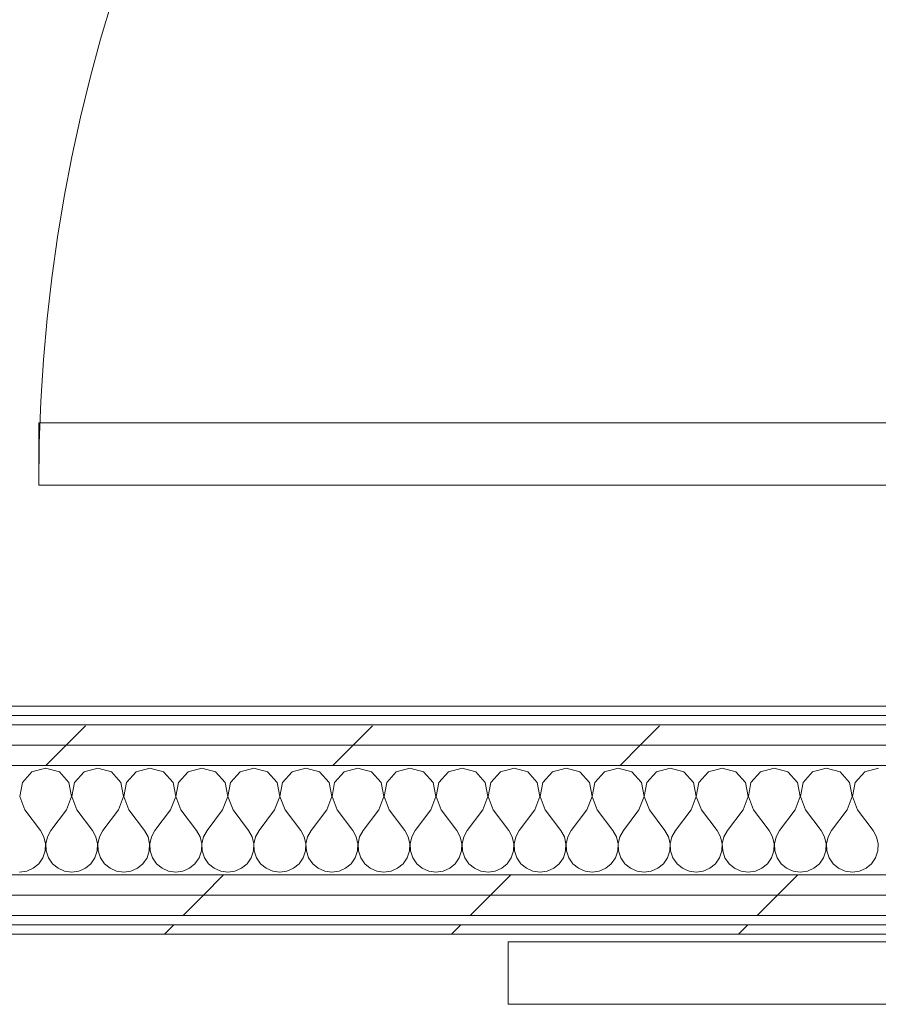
# Model space of a CAD drawing. Header units: millimetres. Extents: x -40968 to 11883, y -18816 to 4378.
# Tile 182 of 209: x 1567 to 2117, y -17322 to -16691. Entities that reach past the tile are written whole.
import ezdxf

# ---------------------------------------------------------------- set-up
doc = ezdxf.new("R2010")
doc.units = ezdxf.units.MM
doc.header["$MEASUREMENT"] = 0
doc.linetypes.add('Wipeout_Contour', pattern=[1000, 0, -1000])
for name, color, linetype in [('Nuevo_08_E_Envans secs', 7, 'Continuous'), ('Nuevo_12_FAÇ_Façana', 7, 'Continuous'), ('Nuevo_Puertas Archicad', 7, 'Continuous')]:
    doc.layers.add(name, color=color, linetype=linetype)
doc.layers.add('Nuevo_12_FAÇ_Façana_Pluma_Nº__1', color=7, linetype='Continuous', lineweight=5)
doc.layers.add('Nuevo_Puertas Archicad_Pluma_Nº__1', color=7, linetype='Continuous', lineweight=5)
for name, color, linetype, lineweight, true_color in [('Nuevo_12_FAÇ_Façana_Pluma_Nº__102', 7, 'Continuous', 5, 0xcccccc), ('Nuevo_12_FAÇ_Façana_Pluma_Nº__171', 171, 'Continuous', 13, 0xaaaaff), ('Nuevo_12_FAÇ_Façana_Pluma_Nº__177', 7, 'Continuous', 15, 0xf7e046), ('Nuevo_Puertas Archicad_Pluma_Nº__3', 7, 'Continuous', 5, 0xa4a4a4)]:
    doc.layers.add(name, color=color, linetype=linetype, lineweight=lineweight, true_color=true_color)
pattern_1 = [(45, (0, 0), (-183.8478, 183.8478), [195, -65]), (45, (7e-14, 183.85), (-183.8478, 183.8478), [195, -65])]

# ---------------------------------------------------------------- blocks, each defined once
blk = doc.blocks.new('Puerta 27_7')
at = {"layer": 'Nuevo_Puertas Archicad_Pluma_Nº__1', "color": 7, "linetype": 'Continuous', "lineweight": 5}
for p, q in [((482, 0), (482, 1044)), ((482, 1044), (522, 1044)), ((522, 1044), (522, 0))]:
    blk.add_line(p, q, dxfattribs=at)
at = {"layer": 'Nuevo_Puertas Archicad_Pluma_Nº__3', "color": 253, "linetype": 'Continuous', "lineweight": 5, "true_color": 0xa4a4a4}
blk.add_arc((522, 0), 1044, 90, 180, dxfattribs=at)
blk = doc.blocks.new('Muro_74_1', base_point=(2622.91, -17276.98))
at = {"layer": 'Nuevo_Puertas Archicad', "color": 253, "linetype": 'Continuous', "lineweight": 5, "true_color": 0xa4a4a6, "xscale": -1, "zscale": 1000, "rotation": 90}
blk.add_blockref('Puerta 27_7', (2622.91, -16467.48), dxfattribs=at)
blk = doc.blocks.new('*X135')
at = {"layer": 'Nuevo_12_FAÇ_Façana_Pluma_Nº__102', "color": 254, "linetype": 'Continuous', "lineweight": 5, "true_color": 0xcccccc}
for p, q in [((1574.57, -17173.13), (1568.43, -17179.86)), ((1583.33, -17170.64), (1574.57, -17173.13)), ((1592.1, -17173.13), (1583.33, -17170.64)), ((1598.24, -17179.86), (1592.1, -17173.13)), ((1607.9, -17173.13), (1601.76, -17179.86)), ((1616.67, -17170.64), (1607.9, -17173.13)), ((1625.43, -17173.13), (1616.67, -17170.64)), ((1631.57, -17179.86), (1625.43, -17173.13)), ((1641.24, -17173.13), (1635.09, -17179.86)), ((1650, -17170.64), (1641.24, -17173.13)), ((1658.76, -17173.13), (1650, -17170.64)), ((1664.91, -17179.86), (1658.76, -17173.13)), ((1674.57, -17173.13), (1668.43, -17179.86)), ((1683.33, -17170.64), (1674.57, -17173.13)), ((1692.1, -17173.13), (1683.33, -17170.64)), ((1698.24, -17179.86), (1692.1, -17173.13)), ((1707.9, -17173.13), (1701.76, -17179.86)), ((1716.67, -17170.64), (1707.9, -17173.13)), ((1725.43, -17173.13), (1716.67, -17170.64)), ((1731.57, -17179.86), (1725.43, -17173.13)), ((1741.24, -17173.13), (1735.09, -17179.86)), ((1750, -17170.64), (1741.24, -17173.13)), ((1758.76, -17173.13), (1750, -17170.64)), ((1764.91, -17179.86), (1758.76, -17173.13)), ((1774.57, -17173.13), (1768.43, -17179.86)), ((1783.33, -17170.64), (1774.57, -17173.13)), ((1792.1, -17173.13), (1783.33, -17170.64)), ((1798.24, -17179.86), (1792.1, -17173.13)), ((1807.9, -17173.13), (1801.76, -17179.86)), ((1816.67, -17170.64), (1807.9, -17173.13)), ((1825.43, -17173.13), (1816.67, -17170.64)), ((1831.57, -17179.86), (1825.43, -17173.13)), ((1841.24, -17173.13), (1835.09, -17179.86)), ((1850, -17170.64), (1841.24, -17173.13)), ((1858.76, -17173.13), (1850, -17170.64)), ((1864.91, -17179.86), (1858.76, -17173.13)), ((1874.57, -17173.13), (1868.43, -17179.86)), ((1883.33, -17170.64), (1874.57, -17173.13)), ((1892.1, -17173.13), (1883.33, -17170.64)), ((1898.24, -17179.86), (1892.1, -17173.13)), ((1907.9, -17173.13), (1901.76, -17179.86)), ((1916.67, -17170.64), (1907.9, -17173.13)), ((1925.43, -17173.13), (1916.67, -17170.64)), ((1931.57, -17179.86), (1925.43, -17173.13)), ((1941.24, -17173.13), (1935.09, -17179.86)), ((1950, -17170.64), (1941.24, -17173.13)), ((1958.76, -17173.13), (1950, -17170.64)), ((1964.91, -17179.86), (1958.76, -17173.13)), ((1974.57, -17173.13), (1968.43, -17179.86)), ((1983.33, -17170.64), (1974.57, -17173.13)), ((1992.1, -17173.13), (1983.33, -17170.64)), ((1998.24, -17179.86), (1992.1, -17173.13)), ((2007.9, -17173.13), (2001.76, -17179.86)), ((2016.67, -17170.64), (2007.9, -17173.13)), ((2025.43, -17173.13), (2016.67, -17170.64)), ((2031.57, -17179.86), (2025.43, -17173.13)), ((2041.24, -17173.13), (2035.09, -17179.86)), ((2050, -17170.64), (2041.24, -17173.13)), ((2058.76, -17173.13), (2050, -17170.64)), ((2064.91, -17179.86), (2058.76, -17173.13)), ((2074.57, -17173.13), (2068.43, -17179.86)), ((2083.33, -17170.64), (2074.57, -17173.13)), ((2092.1, -17173.13), (2083.33, -17170.64)), ((2098.24, -17179.86), (2092.1, -17173.13)), ((2107.9, -17173.13), (2101.76, -17179.86)), ((2116.67, -17170.64), (2107.9, -17173.13)), ((1568.43, -17179.86), (1566.73, -17188.81)), ((1599.93, -17188.81), (1598.24, -17179.86)), ((1601.76, -17179.86), (1600.07, -17188.81)), ((1633.27, -17188.81), (1631.57, -17179.86)), ((1635.09, -17179.86), (1633.4, -17188.81)), ((1666.6, -17188.81), (1664.91, -17179.86)), ((1668.43, -17179.86), (1666.73, -17188.81)), ((1699.93, -17188.81), (1698.24, -17179.86)), ((1701.76, -17179.86), (1700.07, -17188.81)), ((1733.27, -17188.81), (1731.57, -17179.86)), ((1735.09, -17179.86), (1733.4, -17188.81)), ((1766.6, -17188.81), (1764.91, -17179.86)), ((1768.43, -17179.86), (1766.73, -17188.81)), ((1799.93, -17188.81), (1798.24, -17179.86)), ((1801.76, -17179.86), (1800.07, -17188.81)), ((1833.27, -17188.81), (1831.57, -17179.86)), ((1835.09, -17179.86), (1833.4, -17188.81)), ((1866.6, -17188.81), (1864.91, -17179.86)), ((1868.43, -17179.86), (1866.73, -17188.81)), ((1899.93, -17188.81), (1898.24, -17179.86)), ((1901.76, -17179.86), (1900.07, -17188.81)), ((1933.27, -17188.81), (1931.57, -17179.86)), ((1935.09, -17179.86), (1933.4, -17188.81)), ((1966.6, -17188.81), (1964.91, -17179.86)), ((1968.43, -17179.86), (1966.73, -17188.81)), ((1999.93, -17188.81), (1998.24, -17179.86)), ((2001.76, -17179.86), (2000.07, -17188.81)), ((2033.27, -17188.81), (2031.57, -17179.86)), ((2035.09, -17179.86), (2033.4, -17188.81)), ((2066.6, -17188.81), (2064.91, -17179.86)), ((2068.43, -17179.86), (2066.73, -17188.81)), ((2099.93, -17188.81), (2098.24, -17179.86)), ((2101.76, -17179.86), (2100.07, -17188.81)), ((1566.73, -17188.81), (1570, -17197.31)), ((1596.67, -17197.31), (1599.93, -17188.81)), ((1600.07, -17188.81), (1603.33, -17197.31)), ((1630, -17197.31), (1633.27, -17188.81)), ((1633.4, -17188.81), (1636.67, -17197.31)), ((1663.33, -17197.31), (1666.6, -17188.81)), ((1666.73, -17188.81), (1670, -17197.31)), ((1696.67, -17197.31), (1699.93, -17188.81)), ((1700.07, -17188.81), (1703.33, -17197.31)), ((1730, -17197.31), (1733.27, -17188.81)), ((1733.4, -17188.81), (1736.67, -17197.31)), ((1763.33, -17197.31), (1766.6, -17188.81)), ((1766.73, -17188.81), (1770, -17197.31)), ((1796.67, -17197.31), (1799.93, -17188.81)), ((1800.07, -17188.81), (1803.33, -17197.31)), ((1830, -17197.31), (1833.27, -17188.81)), ((1833.4, -17188.81), (1836.67, -17197.31)), ((1863.33, -17197.31), (1866.6, -17188.81)), ((1866.73, -17188.81), (1870, -17197.31)), ((1896.67, -17197.31), (1899.93, -17188.81)), ((1900.07, -17188.81), (1903.33, -17197.31)), ((1930, -17197.31), (1933.27, -17188.81)), ((1933.4, -17188.81), (1936.67, -17197.31)), ((1963.33, -17197.31), (1966.6, -17188.81)), ((1966.73, -17188.81), (1970, -17197.31)), ((1996.67, -17197.31), (1999.93, -17188.81)), ((2000.07, -17188.81), (2003.33, -17197.31)), ((2030, -17197.31), (2033.27, -17188.81)), ((2033.4, -17188.81), (2036.67, -17197.31)), ((2063.33, -17197.31), (2066.6, -17188.81)), ((2066.73, -17188.81), (2070, -17197.31)), ((2096.67, -17197.31), (2099.93, -17188.81)), ((2100.07, -17188.81), (2103.33, -17197.31)), ((1570, -17197.31), (1580, -17210.64)), ((1596.67, -17197.31), (1586.67, -17210.64)), ((1603.33, -17197.31), (1613.33, -17210.64)), ((1630, -17197.31), (1620, -17210.64)), ((1636.67, -17197.31), (1646.67, -17210.64)), ((1663.33, -17197.31), (1653.33, -17210.64)), ((1670, -17197.31), (1680, -17210.64)), ((1696.67, -17197.31), (1686.67, -17210.64)), ((1703.33, -17197.31), (1713.33, -17210.64)), ((1730, -17197.31), (1720, -17210.64)), ((1736.67, -17197.31), (1746.67, -17210.64)), ((1763.33, -17197.31), (1753.33, -17210.64)), ((1770, -17197.31), (1780, -17210.64)), ((1796.67, -17197.31), (1786.67, -17210.64)), ((1803.33, -17197.31), (1813.33, -17210.64)), ((1830, -17197.31), (1820, -17210.64)), ((1836.67, -17197.31), (1846.67, -17210.64)), ((1863.33, -17197.31), (1853.33, -17210.64)), ((1870, -17197.31), (1880, -17210.64)), ((1896.67, -17197.31), (1886.67, -17210.64)), ((1903.33, -17197.31), (1913.33, -17210.64)), ((1930, -17197.31), (1920, -17210.64)), ((1936.67, -17197.31), (1946.67, -17210.64)), ((1963.33, -17197.31), (1953.33, -17210.64)), ((1970, -17197.31), (1980, -17210.64)), ((1996.67, -17197.31), (1986.67, -17210.64)), ((2003.33, -17197.31), (2013.33, -17210.64)), ((2030, -17197.31), (2020, -17210.64)), ((2036.67, -17197.31), (2046.67, -17210.64)), ((2063.33, -17197.31), (2053.33, -17210.64)), ((2070, -17197.31), (2080, -17210.64)), ((2096.67, -17197.31), (2086.67, -17210.64)), ((2103.33, -17197.31), (2113.33, -17210.64)), ((1582.23, -17214.67), (1580, -17210.64)), ((1586.67, -17210.64), (1584.44, -17214.67)), ((1615.56, -17214.67), (1613.33, -17210.64)), ((1620, -17210.64), (1617.77, -17214.67)), ((1648.89, -17214.67), (1646.67, -17210.64)), ((1653.33, -17210.64), (1651.11, -17214.67)), ((1682.23, -17214.67), (1680, -17210.64)), ((1686.67, -17210.64), (1684.44, -17214.67)), ((1715.56, -17214.67), (1713.33, -17210.64)), ((1720, -17210.64), (1717.77, -17214.67)), ((1748.89, -17214.67), (1746.67, -17210.64)), ((1753.33, -17210.64), (1751.11, -17214.67)), ((1782.23, -17214.67), (1780, -17210.64)), ((1786.67, -17210.64), (1784.44, -17214.67)), ((1815.56, -17214.67), (1813.33, -17210.64)), ((1820, -17210.64), (1817.77, -17214.67)), ((1848.89, -17214.67), (1846.67, -17210.64)), ((1853.33, -17210.64), (1851.11, -17214.67)), ((1882.23, -17214.67), (1880, -17210.64)), ((1886.67, -17210.64), (1884.44, -17214.67)), ((1915.56, -17214.67), (1913.33, -17210.64)), ((1920, -17210.64), (1917.77, -17214.67)), ((1948.89, -17214.67), (1946.67, -17210.64)), ((1953.33, -17210.64), (1951.11, -17214.67)), ((1982.23, -17214.67), (1980, -17210.64)), ((1986.67, -17210.64), (1984.44, -17214.67)), ((2015.56, -17214.67), (2013.33, -17210.64)), ((2020, -17210.64), (2017.77, -17214.67)), ((2048.89, -17214.67), (2046.67, -17210.64)), ((2053.33, -17210.64), (2051.11, -17214.67)), ((2082.23, -17214.67), (2080, -17210.64)), ((2086.67, -17210.64), (2084.44, -17214.67)), ((2115.56, -17214.67), (2113.33, -17210.64)), ((1583.27, -17219.15), (1582.23, -17214.67)), ((1583.04, -17223.74), (1583.27, -17219.15)), ((1584.44, -17214.67), (1583.4, -17219.15)), ((1583.4, -17219.15), (1583.62, -17223.74)), ((1616.6, -17219.15), (1615.56, -17214.67)), ((1616.38, -17223.74), (1616.6, -17219.15)), ((1617.77, -17214.67), (1616.73, -17219.15)), ((1616.73, -17219.15), (1616.96, -17223.74)), ((1649.93, -17219.15), (1648.89, -17214.67)), ((1649.71, -17223.74), (1649.93, -17219.15)), ((1651.11, -17214.67), (1650.07, -17219.15)), ((1650.07, -17219.15), (1650.29, -17223.74)), ((1683.27, -17219.15), (1682.23, -17214.67)), ((1683.04, -17223.74), (1683.27, -17219.15)), ((1684.44, -17214.67), (1683.4, -17219.15)), ((1683.4, -17219.15), (1683.62, -17223.74)), ((1716.6, -17219.15), (1715.56, -17214.67)), ((1716.38, -17223.74), (1716.6, -17219.15)), ((1717.77, -17214.67), (1716.73, -17219.15)), ((1716.73, -17219.15), (1716.96, -17223.74)), ((1749.93, -17219.15), (1748.89, -17214.67)), ((1749.71, -17223.74), (1749.93, -17219.15)), ((1751.11, -17214.67), (1750.07, -17219.15)), ((1750.07, -17219.15), (1750.29, -17223.74)), ((1783.27, -17219.15), (1782.23, -17214.67)), ((1783.04, -17223.74), (1783.27, -17219.15)), ((1784.44, -17214.67), (1783.4, -17219.15)), ((1783.4, -17219.15), (1783.62, -17223.74)), ((1816.6, -17219.15), (1815.56, -17214.67)), ((1816.38, -17223.74), (1816.6, -17219.15)), ((1817.77, -17214.67), (1816.73, -17219.15)), ((1816.73, -17219.15), (1816.96, -17223.74)), ((1849.93, -17219.15), (1848.89, -17214.67)), ((1849.71, -17223.74), (1849.93, -17219.15)), ((1851.11, -17214.67), (1850.07, -17219.15)), ((1850.07, -17219.15), (1850.29, -17223.74)), ((1883.27, -17219.15), (1882.23, -17214.67)), ((1883.04, -17223.74), (1883.27, -17219.15)), ((1884.44, -17214.67), (1883.4, -17219.15)), ((1883.4, -17219.15), (1883.62, -17223.74)), ((1916.6, -17219.15), (1915.56, -17214.67)), ((1916.38, -17223.74), (1916.6, -17219.15)), ((1917.77, -17214.67), (1916.73, -17219.15)), ((1916.73, -17219.15), (1916.96, -17223.74)), ((1949.93, -17219.15), (1948.89, -17214.67)), ((1949.71, -17223.74), (1949.93, -17219.15)), ((1951.11, -17214.67), (1950.07, -17219.15)), ((1950.07, -17219.15), (1950.29, -17223.74)), ((1983.27, -17219.15), (1982.23, -17214.67)), ((1983.04, -17223.74), (1983.27, -17219.15)), ((1984.44, -17214.67), (1983.4, -17219.15)), ((1983.4, -17219.15), (1983.62, -17223.74)), ((2016.6, -17219.15), (2015.56, -17214.67)), ((2016.38, -17223.74), (2016.6, -17219.15)), ((2017.77, -17214.67), (2016.73, -17219.15)), ((2016.73, -17219.15), (2016.96, -17223.74)), ((2049.93, -17219.15), (2048.89, -17214.67)), ((2049.71, -17223.74), (2049.93, -17219.15)), ((2051.11, -17214.67), (2050.07, -17219.15)), ((2050.07, -17219.15), (2050.29, -17223.74)), ((2083.27, -17219.15), (2082.23, -17214.67)), ((2083.04, -17223.74), (2083.27, -17219.15)), ((2084.44, -17214.67), (2083.4, -17219.15)), ((2083.4, -17219.15), (2083.62, -17223.74)), ((2116.6, -17219.15), (2115.56, -17214.67)), ((2116.38, -17223.74), (2116.6, -17219.15)), ((1581.57, -17228.1), (1583.04, -17223.74)), ((1583.62, -17223.74), (1585.09, -17228.1)), ((1614.91, -17228.1), (1616.38, -17223.74)), ((1616.96, -17223.74), (1618.43, -17228.1)), ((1648.24, -17228.1), (1649.71, -17223.74)), ((1650.29, -17223.74), (1651.76, -17228.1)), ((1681.57, -17228.1), (1683.04, -17223.74)), ((1683.62, -17223.74), (1685.09, -17228.1)), ((1714.91, -17228.1), (1716.38, -17223.74)), ((1716.96, -17223.74), (1718.43, -17228.1)), ((1748.24, -17228.1), (1749.71, -17223.74)), ((1750.29, -17223.74), (1751.76, -17228.1)), ((1781.57, -17228.1), (1783.04, -17223.74)), ((1783.62, -17223.74), (1785.09, -17228.1)), ((1814.91, -17228.1), (1816.38, -17223.74)), ((1816.96, -17223.74), (1818.43, -17228.1)), ((1848.24, -17228.1), (1849.71, -17223.74)), ((1850.29, -17223.74), (1851.76, -17228.1)), ((1881.57, -17228.1), (1883.04, -17223.74)), ((1883.62, -17223.74), (1885.09, -17228.1)), ((1914.91, -17228.1), (1916.38, -17223.74)), ((1916.96, -17223.74), (1918.43, -17228.1)), ((1948.24, -17228.1), (1949.71, -17223.74)), ((1950.29, -17223.74), (1951.76, -17228.1)), ((1981.57, -17228.1), (1983.04, -17223.74)), ((1983.62, -17223.74), (1985.09, -17228.1)), ((2014.91, -17228.1), (2016.38, -17223.74)), ((2016.96, -17223.74), (2018.43, -17228.1)), ((2048.24, -17228.1), (2049.71, -17223.74)), ((2050.29, -17223.74), (2051.76, -17228.1)), ((2081.57, -17228.1), (2083.04, -17223.74)), ((2083.62, -17223.74), (2085.09, -17228.1)), ((2114.91, -17228.1), (2116.38, -17223.74)), ((1575.43, -17234.82), (1578.97, -17231.89)), ((1578.97, -17231.89), (1581.57, -17228.1)), ((1585.09, -17228.1), (1587.7, -17231.89)), ((1587.7, -17231.89), (1591.24, -17234.82)), ((1608.76, -17234.82), (1612.3, -17231.89)), ((1612.3, -17231.89), (1614.91, -17228.1)), ((1618.43, -17228.1), (1621.03, -17231.89)), ((1621.03, -17231.89), (1624.57, -17234.82)), ((1642.1, -17234.82), (1645.64, -17231.89)), ((1645.64, -17231.89), (1648.24, -17228.1)), ((1651.76, -17228.1), (1654.36, -17231.89)), ((1654.36, -17231.89), (1657.9, -17234.82)), ((1675.43, -17234.82), (1678.97, -17231.89)), ((1678.97, -17231.89), (1681.57, -17228.1)), ((1685.09, -17228.1), (1687.7, -17231.89)), ((1687.7, -17231.89), (1691.24, -17234.82)), ((1708.76, -17234.82), (1712.3, -17231.89)), ((1712.3, -17231.89), (1714.91, -17228.1)), ((1718.43, -17228.1), (1721.03, -17231.89)), ((1721.03, -17231.89), (1724.57, -17234.82)), ((1742.1, -17234.82), (1745.64, -17231.89)), ((1745.64, -17231.89), (1748.24, -17228.1)), ((1751.76, -17228.1), (1754.36, -17231.89)), ((1754.36, -17231.89), (1757.9, -17234.82)), ((1775.43, -17234.82), (1778.97, -17231.89)), ((1778.97, -17231.89), (1781.57, -17228.1)), ((1785.09, -17228.1), (1787.7, -17231.89)), ((1787.7, -17231.89), (1791.24, -17234.82)), ((1808.76, -17234.82), (1812.3, -17231.89)), ((1812.3, -17231.89), (1814.91, -17228.1)), ((1818.43, -17228.1), (1821.03, -17231.89)), ((1821.03, -17231.89), (1824.57, -17234.82)), ((1842.1, -17234.82), (1845.64, -17231.89)), ((1845.64, -17231.89), (1848.24, -17228.1)), ((1851.76, -17228.1), (1854.36, -17231.89)), ((1854.36, -17231.89), (1857.9, -17234.82)), ((1875.43, -17234.82), (1878.97, -17231.89)), ((1878.97, -17231.89), (1881.57, -17228.1)), ((1885.09, -17228.1), (1887.7, -17231.89)), ((1887.7, -17231.89), (1891.24, -17234.82)), ((1908.76, -17234.82), (1912.3, -17231.89)), ((1912.3, -17231.89), (1914.91, -17228.1)), ((1918.43, -17228.1), (1921.03, -17231.89)), ((1921.03, -17231.89), (1924.57, -17234.82)), ((1942.1, -17234.82), (1945.64, -17231.89)), ((1945.64, -17231.89), (1948.24, -17228.1)), ((1951.76, -17228.1), (1954.36, -17231.89)), ((1954.36, -17231.89), (1957.9, -17234.82)), ((1975.43, -17234.82), (1978.97, -17231.89)), ((1978.97, -17231.89), (1981.57, -17228.1)), ((1985.09, -17228.1), (1987.7, -17231.89)), ((1987.7, -17231.89), (1991.24, -17234.82)), ((2008.76, -17234.82), (2012.3, -17231.89)), ((2012.3, -17231.89), (2014.91, -17228.1)), ((2018.43, -17228.1), (2021.03, -17231.89)), ((2021.03, -17231.89), (2024.57, -17234.82)), ((2042.1, -17234.82), (2045.64, -17231.89)), ((2045.64, -17231.89), (2048.24, -17228.1)), ((2051.76, -17228.1), (2054.36, -17231.89)), ((2054.36, -17231.89), (2057.9, -17234.82)), ((2075.43, -17234.82), (2078.97, -17231.89)), ((2078.97, -17231.89), (2081.57, -17228.1)), ((2085.09, -17228.1), (2087.7, -17231.89)), ((2087.7, -17231.89), (2091.24, -17234.82)), ((2108.76, -17234.82), (2112.3, -17231.89)), ((2112.3, -17231.89), (2114.91, -17228.1)), ((1566.67, -17237.31), (1571.22, -17236.67)), ((1571.22, -17236.67), (1575.43, -17234.82)), ((1591.24, -17234.82), (1595.45, -17236.67)), ((1595.45, -17236.67), (1600, -17237.31)), ((1600, -17237.31), (1604.55, -17236.67)), ((1604.55, -17236.67), (1608.76, -17234.82)), ((1624.57, -17234.82), (1628.78, -17236.67)), ((1628.78, -17236.67), (1633.33, -17237.31)), ((1633.33, -17237.31), (1637.89, -17236.67)), ((1637.89, -17236.67), (1642.1, -17234.82)), ((1657.9, -17234.82), (1662.11, -17236.67)), ((1662.11, -17236.67), (1666.67, -17237.31)), ((1666.67, -17237.31), (1671.22, -17236.67)), ((1671.22, -17236.67), (1675.43, -17234.82)), ((1691.24, -17234.82), (1695.45, -17236.67)), ((1695.45, -17236.67), (1700, -17237.31)), ((1700, -17237.31), (1704.55, -17236.67)), ((1704.55, -17236.67), (1708.76, -17234.82)), ((1724.57, -17234.82), (1728.78, -17236.67)), ((1728.78, -17236.67), (1733.33, -17237.31)), ((1733.33, -17237.31), (1737.89, -17236.67)), ((1737.89, -17236.67), (1742.1, -17234.82)), ((1757.9, -17234.82), (1762.11, -17236.67)), ((1762.11, -17236.67), (1766.67, -17237.31)), ((1766.67, -17237.31), (1771.22, -17236.67)), ((1771.22, -17236.67), (1775.43, -17234.82)), ((1791.24, -17234.82), (1795.45, -17236.67)), ((1795.45, -17236.67), (1800, -17237.31)), ((1800, -17237.31), (1804.55, -17236.67)), ((1804.55, -17236.67), (1808.76, -17234.82)), ((1824.57, -17234.82), (1828.78, -17236.67)), ((1828.78, -17236.67), (1833.33, -17237.31)), ((1833.33, -17237.31), (1837.89, -17236.67)), ((1837.89, -17236.67), (1842.1, -17234.82)), ((1857.9, -17234.82), (1862.11, -17236.67)), ((1862.11, -17236.67), (1866.67, -17237.31)), ((1866.67, -17237.31), (1871.22, -17236.67)), ((1871.22, -17236.67), (1875.43, -17234.82)), ((1891.24, -17234.82), (1895.45, -17236.67)), ((1895.45, -17236.67), (1900, -17237.31)), ((1900, -17237.31), (1904.55, -17236.67)), ((1904.55, -17236.67), (1908.76, -17234.82)), ((1924.57, -17234.82), (1928.78, -17236.67)), ((1928.78, -17236.67), (1933.33, -17237.31)), ((1933.33, -17237.31), (1937.89, -17236.67)), ((1937.89, -17236.67), (1942.1, -17234.82)), ((1957.9, -17234.82), (1962.11, -17236.67)), ((1962.11, -17236.67), (1966.67, -17237.31)), ((1966.67, -17237.31), (1971.22, -17236.67)), ((1971.22, -17236.67), (1975.43, -17234.82)), ((1991.24, -17234.82), (1995.45, -17236.67)), ((1995.45, -17236.67), (2000, -17237.31)), ((2000, -17237.31), (2004.55, -17236.67)), ((2004.55, -17236.67), (2008.76, -17234.82)), ((2024.57, -17234.82), (2028.78, -17236.67)), ((2028.78, -17236.67), (2033.33, -17237.31)), ((2033.33, -17237.31), (2037.89, -17236.67)), ((2037.89, -17236.67), (2042.1, -17234.82)), ((2057.9, -17234.82), (2062.11, -17236.67)), ((2062.11, -17236.67), (2066.67, -17237.31)), ((2066.67, -17237.31), (2071.22, -17236.67)), ((2071.22, -17236.67), (2075.43, -17234.82)), ((2091.24, -17234.82), (2095.45, -17236.67)), ((2095.45, -17236.67), (2100, -17237.31)), ((2100, -17237.31), (2104.55, -17236.67)), ((2104.55, -17236.67), (2108.76, -17234.82))]:
    blk.add_line(p, q, dxfattribs=at)
blk = doc.blocks.new('Puerta Corredera Exterior 27_4')
at = {"layer": 'Nuevo_Puertas Archicad', "linetype": 'Continuous', "lineweight": 0, "true_color": 0xffffff}
h = blk.add_hatch(dxfattribs=at)
h.set_pattern_fill('Hormigón_en_Masa_0001', style=0, pattern_type=2)
h.set_pattern_definition([(0, (0, 0), (0, 779.42), [48.75, -401.25]), (0, (225, 389.7), (0, 779.42), [48.75, -401.25]), (60, (0, 0), (-675, 389.7), [48.75, -401.25]), (60, (450, 0), (-675, 389.7), [48.75, -401.25]), (120, (48.75, 0), (675, 389.7), [48.75, -401.25]), (120, (498.75, 0), (675, 389.7), [48.75, -401.25]), (0, (0, 75), (0, 150), [0, -150, 0, -225]), (45, (75, 75), (-106.066, 106.066), [0, -112.5, 0, -187.5])])
h.paths.add_polyline_path([(460.2, 45), (460.2, 5), (2560.2, 5), (2560.2, 45)])
at = {"layer": 'Nuevo_Puertas Archicad_Pluma_Nº__1', "color": 7, "linetype": 'Continuous', "lineweight": 5}
for p, q in [((460.2, 45), (2560.2, 45)), ((2560.2, 45), (2560.2, 5)), ((2560.2, 5), (460.2, 5))]:
    blk.add_line(p, q, dxfattribs=at)
blk = doc.blocks.new('Muro_77_1', base_point=(5828.89, -17276.98))
at = {"color": 254, "linetype": 'Wipeout_Contour', "lineweight": 0, "ltscale": 68976.648651}
blk.add_wipeout([(843.89, -17136.98), (2622.91, -17136.98), (2622.91, -17130.98), (843.89, -17130.98)], dxfattribs=at).dxf.layer = 'Nuevo_12_FAÇ_Façana'
at = {"color": 254, "linetype": 'Wipeout_Contour', "lineweight": 0, "ltscale": 69040.720089}
blk.add_wipeout([(831.89, -17155.98), (2634.91, -17155.98), (2634.91, -17142.98), (831.89, -17142.98)], dxfattribs=at).dxf.layer = 'Nuevo_12_FAÇ_Façana'
at = {"color": 254, "linetype": 'Wipeout_Contour', "lineweight": 0, "ltscale": 69789.958955}
blk.add_wipeout([(778.89, -17270.98), (778.89, -17276.98), (3389.84, -17276.98), (3389.84, -17270.98)], dxfattribs=at).dxf.layer = 'Nuevo_12_FAÇ_Façana'
at = {"layer": 'Nuevo_12_FAÇ_Façana_Pluma_Nº__171', "linetype": 'Continuous', "lineweight": 13, "true_color": 0xaaaaff}
h = blk.add_hatch(dxfattribs=at)
h.set_pattern_fill('Panellat_HPL_0001', color=161, style=0, pattern_type=2)
h.set_pattern_definition(pattern_1)
h.paths.add_polyline_path([(843.89, -17136.98), (2622.91, -17136.98), (2622.91, -17130.98), (843.89, -17130.98)])
h = blk.add_hatch(dxfattribs=at)
h.set_pattern_fill('Panellat_HPL_0001', color=161, style=0, pattern_type=2)
h.set_pattern_definition(pattern_1)
h.paths.add_polyline_path([(778.89, -17270.98), (778.89, -17276.98), (3389.84, -17276.98), (3389.84, -17270.98)])
at = {"layer": 'Nuevo_12_FAÇ_Façana_Pluma_Nº__177', "linetype": 'Continuous', "lineweight": 15, "true_color": 0xf7e046}
h = blk.add_hatch(dxfattribs=at)
h.set_pattern_fill('Panellat_HPL_0001', color=53, style=0, pattern_type=2)
h.set_pattern_definition(pattern_1)
h.paths.add_polyline_path([(831.89, -17155.98), (2634.91, -17155.98), (2634.91, -17142.98), (831.89, -17142.98)])
at = {"layer": 'Nuevo_12_FAÇ_Façana_Pluma_Nº__1', "color": 7, "linetype": 'Continuous', "lineweight": 5}
for p, q in [((2628.91, -17136.98), (837.89, -17136.98)), ((2634.91, -17142.98), (831.89, -17142.98)), ((3389.84, -17270.98), (778.89, -17270.98))]:
    blk.add_line(p, q, dxfattribs=at)
at = {"layer": 'Nuevo_12_FAÇ_Façana_Pluma_Nº__1', "color": 7, "linetype": 'Continuous', "lineweight": 5, "flags": 128}
for points in [[(2622.91, -17130.98), (843.89, -17130.98)], [(778.89, -17276.98), (3389.84, -17276.98)]]:
    blk.add_lwpolyline(points, dxfattribs=at)
at = {"color": 254, "linetype": 'Wipeout_Contour', "lineweight": 0, "ltscale": 69095.094407}
blk.add_wipeout([(818.89, -17168.98), (2647.91, -17168.98), (2647.91, -17155.98), (818.89, -17155.98)], dxfattribs=at).dxf.layer = 'Nuevo_12_FAÇ_Façana'
at = {"layer": 'Nuevo_12_FAÇ_Façana_Pluma_Nº__177', "linetype": 'Continuous', "lineweight": 15, "true_color": 0xf7e046}
h = blk.add_hatch(dxfattribs=at)
h.set_pattern_fill('Panellat_HPL_0001', color=53, style=0, pattern_type=2)
h.set_pattern_definition(pattern_1)
h.paths.add_polyline_path([(818.89, -17168.98), (2647.91, -17168.98), (2647.91, -17155.98), (818.89, -17155.98)])
at = {"layer": 'Nuevo_12_FAÇ_Façana_Pluma_Nº__1', "color": 7, "linetype": 'Continuous', "lineweight": 5}
for p, q in [((2647.91, -17155.98), (818.89, -17155.98)), ((2660.91, -17168.98), (818.89, -17168.98))]:
    blk.add_line(p, q, dxfattribs=at)
at = {"layer": 'Nuevo_12_FAÇ_Façana', "color": 7, "lineweight": 20}
blk.add_blockref('*X135', (0, 0), dxfattribs=at)
at = {"color": 254, "linetype": 'Wipeout_Contour', "lineweight": 0, "ltscale": 69677.085438}
blk.add_wipeout([(778.89, -17238.98), (778.89, -17251.98), (3389.84, -17251.98), (3389.84, -17238.98)], dxfattribs=at).dxf.layer = 'Nuevo_12_FAÇ_Façana'
at = {"layer": 'Nuevo_12_FAÇ_Façana_Pluma_Nº__177', "linetype": 'Continuous', "lineweight": 15, "true_color": 0xf7e046}
h = blk.add_hatch(dxfattribs=at)
h.set_pattern_fill('Panellat_HPL_0001', color=53, style=0, pattern_type=2)
h.set_pattern_definition(pattern_1)
h.paths.add_polyline_path([(778.89, -17238.98), (778.89, -17251.98), (3389.84, -17251.98), (3389.84, -17238.98)])
at = {"layer": 'Nuevo_12_FAÇ_Façana_Pluma_Nº__1', "color": 7, "linetype": 'Continuous', "lineweight": 5}
blk.add_line((3389.84, -17238.98), (778.89, -17238.98), dxfattribs=at)
at = {"color": 254, "linetype": 'Wipeout_Contour', "lineweight": 0, "ltscale": 69728.571243}
blk.add_wipeout([(778.89, -17251.98), (778.89, -17264.98), (3389.84, -17264.98), (3389.84, -17251.98)], dxfattribs=at).dxf.layer = 'Nuevo_12_FAÇ_Façana'
at = {"layer": 'Nuevo_12_FAÇ_Façana_Pluma_Nº__177', "linetype": 'Continuous', "lineweight": 15, "true_color": 0xf7e046}
h = blk.add_hatch(dxfattribs=at)
h.set_pattern_fill('Panellat_HPL_0001', color=53, style=0, pattern_type=2)
h.set_pattern_definition(pattern_1)
h.paths.add_polyline_path([(778.89, -17251.98), (778.89, -17264.98), (3389.84, -17264.98), (3389.84, -17251.98)])
at = {"layer": 'Nuevo_12_FAÇ_Façana_Pluma_Nº__1', "color": 7, "linetype": 'Continuous', "lineweight": 5}
for p, q in [((3389.84, -17251.98), (778.89, -17251.98)), ((3389.84, -17264.98), (778.89, -17264.98))]:
    blk.add_line(p, q, dxfattribs=at)
at = {"layer": 'Nuevo_Puertas Archicad', "color": 253, "linetype": 'Continuous', "lineweight": 5, "true_color": 0xa4a4a6, "zscale": 1000, "rotation": 180}
blk.add_blockref('Puerta Corredera Exterior 27_4', (4439.84, -17276.98), dxfattribs=at)

msp = doc.modelspace()

# ---------------------------------------------------------------- block references
at = {"layer": 'Nuevo_08_E_Envans secs', "color": 7, "lineweight": 20}
msp.add_blockref('Muro_74_1', (2622.91, -17276.98), dxfattribs=at)

# ---------------------------------------------------------------- next in the draw order: block references
at = {"layer": 'Nuevo_12_FAÇ_Façana', "color": 7, "lineweight": 20}
msp.add_blockref('Muro_77_1', (5828.89, -17276.98), dxfattribs=at)

doc.saveas('drawing.dxf')
